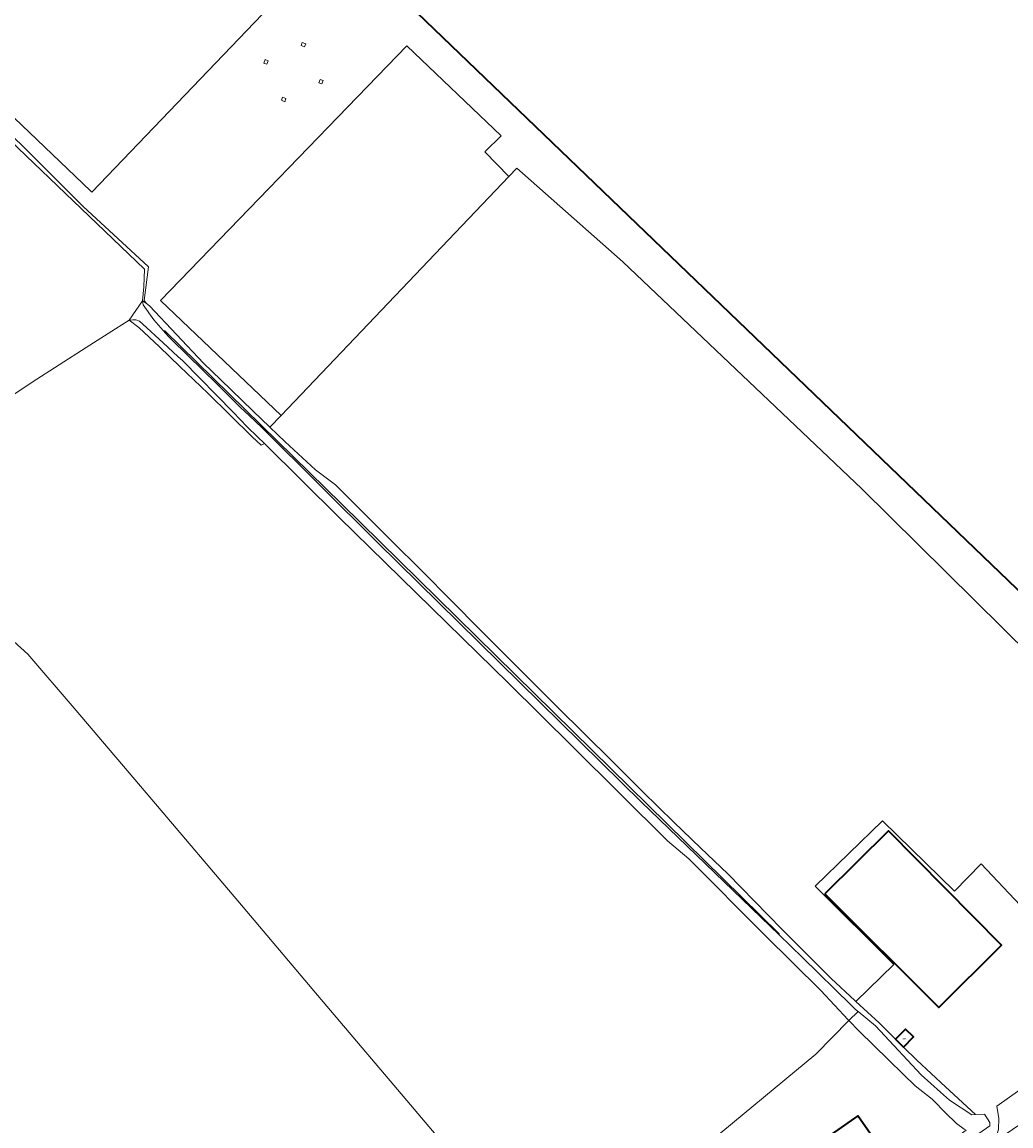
# Model space of a CAD drawing. Header units: metres. Extents: x 73718 to 76933, y 443658 to 446696.
# Tile 107 of 153: x 76032 to 76253, y 444690 to 444937. Entities that reach past the tile are written whole.
import ezdxf
from ezdxf.enums import TextEntityAlignment as Align

# ---------------------------------------------------------------- set-up
doc = ezdxf.new("R2010")
doc.units = ezdxf.units.M
for name, color, linetype, lineweight in [('B-WE-GR-BOUWLAND-GV', 80, 'Continuous', 13), ('B-WE-GR-GRAS-GV', 60, 'Continuous', 13), ('B-WE-KL-ET_HS_LANDELIJK HOOGSPANNINGSNET-GV', 10, 'Continuous', 18), ('B-WE-KW-KUNSTWERK_STUW-G', 170, 'Continuous', 18), ('B-WE-OG-BEBOUWING-GV', 7, 'Continuous', 35), ('B-WE-OG-BEBOUWING-T18', 10, 'Continuous', 18), ('B-WE-OG-BEBOUWING_BASSIN-GV', 7, 'Continuous', 18), ('B-WE-OG-TERREIN_ERF-GV', 7, 'Continuous', 18), ('B-WE-OG-TERREIN_OEVER-GV', 7, 'Continuous', 18), ('B-WE-OG-WATER_SLOOT-GV', 120, 'Continuous', 18), ('B-WE-VH-GESLOTENVERHARDING_ASFALT-GV', 10, 'Continuous', 18)]:
    doc.layers.add(name, color=color, linetype=linetype, lineweight=lineweight)
doc.styles.add('NLCS-ISO-M200-T18', font='NLCS-ISO.ttf', dxfattribs={"height": 0.36})

msp = doc.modelspace()

# ---------------------------------------------------------------- linework, layer by layer
at = {"layer": 'B-WE-GR-BOUWLAND-GV', "flags": 128}
for points in [[(76183.611, 444685.188), (76209.17, 444706.408), (76216.592, 444713.88), (76216.409, 444714.066), (76210.323, 444720.663), (76197.691, 444733.118), (76180.74, 444750.12), (76175.956, 444754.151), (76154.755, 444775.134), (76140.356, 444789.435), (76102.514, 444826.498), (76085.772, 444843.026), (76085.031, 444842.684), (76083.051, 444844.544), (76078.083, 444849.411), (76073.065, 444854.327), (76066.84, 444860.31), (76062.255, 444864.654), (76057.623, 444869.042), (76055.515, 444870.68), (76050.773, 444867.696), (76045.882, 444864.517), (76033.781, 444856.802), (76019.175, 444847.021)], [(76029.701, 444798.767), (76032.833, 444795.933), (76043.214, 444783.801), (76061.837, 444761.893), (76079.831, 444740.678), (76097.675, 444719.564), (76117.655, 444695.994), (76138.187, 444671.758)]]:
    msp.add_lwpolyline(points, dxfattribs=at)
at = {"layer": 'B-WE-GR-GRAS-GV', "flags": 128}
for points in [[(76257.326, 444795.5), (76219.464, 444832.913), (76166.005, 444883.726), (76142.268, 444904.67), (76140.473, 444902.787), (76089.49, 444849.313), (76086.955, 444846.735), (76090.408, 444843.412), (76097.199, 444837.146), (76101.646, 444833.791), (76107.306, 444828.091), (76114.144, 444821.313), (76121.05, 444814.467), (76127.566, 444807.911), (76134.148, 444801.288), (76137.139, 444798.283), (76144.194, 444791.196), (76151.248, 444784.108), (76157.362, 444778.094), (76163.538, 444772.02), (76170.416, 444765.202), (76177.363, 444758.316), (76183.376, 444752.565), (76189.45, 444746.755), (76195.464, 444740.601), (76201.538, 444734.384), (76207.028, 444728.874), (76212.574, 444723.308), (76217.924, 444718.361), (76218.095, 444718.202), (76226.64, 444726.46), (76209.03, 444743.97), (76224.06, 444758.61), (76240.23, 444742.83), (76246.148, 444748.943), (76256.202, 444738.36)], [(76138.187, 444671.758), (76117.655, 444695.994), (76097.675, 444719.564), (76079.831, 444740.678), (76061.837, 444761.893), (76043.214, 444783.801), (76032.833, 444795.933), (76029.701, 444798.767)]]:
    msp.add_lwpolyline(points, dxfattribs=at)
at = {"layer": 'B-WE-KL-ET_HS_LANDELIJK HOOGSPANNINGSNET-GV', "flags": 128}
for points in [[(76095.009, 444932.526), (76094.243, 444932.829), (76093.97, 444932.141), (76094.736, 444931.838)], [(76085.933, 444928.956), (76085.63, 444928.19), (76086.317, 444927.918), (76086.621, 444928.684)], [(76098.226, 444924.548), (76097.923, 444923.782), (76098.611, 444923.51), (76098.914, 444924.276)], [(76090.587, 444920.236), (76089.821, 444920.539), (76089.549, 444919.851), (76090.315, 444919.548)]]:
    msp.add_lwpolyline(points, close=True, dxfattribs=at)
at = {"layer": 'B-WE-KW-KUNSTWERK_STUW-G', "flags": 128}
msp.add_lwpolyline([(76216.592, 444713.88), (76218.655, 444715.91)], dxfattribs=at)
at = {"layer": 'B-WE-OG-BEBOUWING-GV', "flags": 128}
for points in [[(76335.905, 444774.691), (76321.995, 444788.039), (76335.646, 444802.265), (76349.556, 444788.917), (76370.156, 444810.385), (76363.236, 444817.026), (76394.453, 444849.625), (76397.771, 444853.086), (76390.686, 444859.877), (76387.374, 444856.434), (76152.331, 445082.506), (76065.097, 444992.21), (76314.614, 444752.503)], [(76211.221, 444742.264), (76236.687, 444716.82), (76250.767, 444730.756), (76225.443, 444756.341)], [(76228.826, 444707.968), (76231.022, 444710.243), (76229.222, 444711.98), (76227.041, 444709.72)], [(76223.609, 444685.431), (76218.612, 444692.594), (76209.631, 444686.328), (76214.404, 444679.486), (76219.557, 444683.08), (76219.78, 444682.76)]]:
    msp.add_lwpolyline(points, close=True, dxfattribs=at)
at = {"layer": 'B-WE-OG-BEBOUWING_BASSIN-GV', "flags": 128}
for points in [[(76047.146, 444899.293), (76097.4, 444951.783), (76054.357, 444993.118), (76004.078, 444940.419), (76046.805, 444899.619)], [(76062.527, 444875.02), (76089.49, 444849.313), (76140.473, 444902.787), (76135.099, 444908.314), (76138.779, 444911.892), (76117.615, 444932.047)]]:
    msp.add_lwpolyline(points, close=True, dxfattribs=at)
at = {"layer": 'B-WE-OG-TERREIN_ERF-GV', "flags": 128}
for points in [[(76314.614, 444752.503), (76065.097, 444992.21), (76152.331, 445082.506), (76387.374, 444856.434)], [(76016.204, 444924.973), (76045.199, 444896.095), (76059.804, 444882.601), (76058.852, 444875.061), (76059.33, 444874.375), (76060.048, 444873.852), (76066.062, 444867.457), (76072.136, 444860.997), (76075.998, 444857.281), (76083.203, 444850.346), (76086.955, 444846.735), (76089.49, 444849.313), (76062.527, 444875.02), (76117.615, 444932.047), (76138.779, 444911.892), (76135.099, 444908.314), (76140.473, 444902.787), (76142.268, 444904.67), (76166.005, 444883.726), (76219.464, 444832.913), (76257.326, 444795.5)], [(76256.202, 444738.36), (76246.148, 444748.943), (76240.23, 444742.83), (76224.06, 444758.61), (76209.03, 444743.97), (76226.64, 444726.46), (76218.095, 444718.202), (76223.327, 444713.363), (76227.041, 444709.72), (76229.222, 444711.98), (76231.022, 444710.243), (76228.826, 444707.968), (76231.816, 444705.035), (76238.191, 444699.103), (76244.898, 444692.862), (76246.938, 444692.927), (76248.137, 444691.077), (76248.087, 444690.358), (76236.806, 444682.45)], [(76242.37, 444689.57), (76240.69, 444690.83), (76238.15, 444693.33), (76235.53, 444695.99), (76235.231, 444696.293), (76231.378, 444699.298), (76228.695, 444701.91), (76218.874, 444711.56), (76216.592, 444713.88), (76209.17, 444706.408), (76183.611, 444685.188)], [(76250.048, 444689.63), (76250.105, 444692.001), (76249.685, 444694.742), (76254.864, 444698.404)]]:
    msp.add_lwpolyline(points, dxfattribs=at)
for points in [[(76047.146, 444899.293), (76046.805, 444899.619), (76004.078, 444940.419), (76054.357, 444993.118), (76097.4, 444951.783)], [(76095.009, 444932.526), (76094.736, 444931.838), (76093.97, 444932.141), (76094.243, 444932.829)], [(76085.933, 444928.956), (76086.621, 444928.684), (76086.317, 444927.918), (76085.63, 444928.19)], [(76098.226, 444924.548), (76098.914, 444924.276), (76098.611, 444923.51), (76097.923, 444923.782)], [(76090.587, 444920.236), (76090.315, 444919.548), (76089.549, 444919.851), (76089.821, 444920.539)], [(76225.443, 444756.341), (76250.767, 444730.756), (76236.687, 444716.82), (76211.221, 444742.264)], [(76223.609, 444685.431), (76219.78, 444682.76), (76219.557, 444683.08), (76214.404, 444679.486), (76209.631, 444686.328), (76218.612, 444692.594)]]:
    msp.add_lwpolyline(points, close=True, dxfattribs=at)
at = {"layer": 'B-WE-OG-TERREIN_OEVER-GV', "flags": 128}
for points in [[(76059.33, 444874.375), (76058.852, 444875.061), (76059.804, 444882.601), (76045.199, 444896.095), (76016.204, 444924.973), (76006.725, 444933.997), (76005.722, 444932.939), (76058.932, 444882.033), (76058.757, 444878.086), (76058.499, 444874.98)], [(76228.826, 444707.968), (76227.041, 444709.72), (76223.327, 444713.363), (76218.095, 444718.202), (76217.924, 444718.361), (76212.574, 444723.308), (76207.028, 444728.874), (76201.538, 444734.384), (76195.464, 444740.601), (76189.45, 444746.755), (76183.376, 444752.565), (76177.363, 444758.316), (76170.416, 444765.202), (76163.538, 444772.02), (76157.362, 444778.094), (76151.248, 444784.108), (76144.194, 444791.196), (76137.139, 444798.283), (76134.148, 444801.288), (76127.566, 444807.911), (76121.05, 444814.467), (76114.144, 444821.313), (76107.306, 444828.091), (76101.646, 444833.791), (76097.199, 444837.146), (76090.408, 444843.412), (76086.955, 444846.735), (76083.203, 444850.346), (76075.998, 444857.281), (76072.136, 444860.997), (76066.062, 444867.457), (76060.048, 444873.852), (76059.33, 444874.375), (76058.499, 444874.98), (76058.649, 444874.112), (76061.042, 444870.744), (76063.127, 444868.335), (76063.449, 444868.247), (76103.035, 444829.547), (76159.098, 444774.385), (76200.945, 444733.315), (76200.936, 444733.087), (76206.163, 444727.987), (76217, 444717.414), (76217.893, 444716.542), (76218.497, 444716.041), (76218.655, 444715.91), (76222.529, 444712.701), (76226.604, 444708.337), (76232.721, 444701.786), (76237.093, 444697.874), (76239.08, 444696.097), (76244.113, 444692.837), (76244.898, 444692.862), (76238.191, 444699.103), (76231.816, 444705.035)], [(76085.772, 444843.026), (76084.22, 444844.558), (76081.908, 444846.788), (76078.735, 444850.046), (76067.512, 444861.568), (76066.39, 444862.538), (76063.087, 444865.563), (76058.53, 444869.738), (76057.774, 444870.431), (76057.014, 444870.716), (76056.329, 444870.749), (76055.515, 444870.68), (76057.623, 444869.042), (76062.255, 444864.654), (76066.84, 444860.31), (76073.065, 444854.327), (76078.083, 444849.411), (76083.051, 444844.544), (76085.031, 444842.684)]]:
    msp.add_lwpolyline(points, close=True, dxfattribs=at)
at = {"layer": 'B-WE-OG-WATER_SLOOT-GV', "flags": 128}
msp.add_lwpolyline([(76019.175, 444847.021), (76033.781, 444856.802), (76045.882, 444864.517), (76050.773, 444867.696), (76055.515, 444870.68), (76058.499, 444874.98), (76058.757, 444878.086), (76058.932, 444882.033), (76005.722, 444932.939)], dxfattribs=at)
for points in [[(76200.936, 444733.087), (76170.116, 444762.817), (76111.148, 444820.838), (76085.242, 444846.584), (76082.282, 444849.367), (76080.398, 444851.138), (76075.103, 444856.376), (76072.059, 444859.388), (76064.96, 444866.331), (76064.318, 444866.959), (76063.127, 444868.335), (76061.042, 444870.744), (76058.649, 444874.112), (76058.499, 444874.98), (76055.515, 444870.68), (76056.329, 444870.749), (76057.014, 444870.716), (76057.774, 444870.431), (76058.53, 444869.738), (76063.087, 444865.563), (76066.39, 444862.538), (76067.512, 444861.568), (76078.735, 444850.046), (76081.908, 444846.788), (76084.22, 444844.558), (76085.772, 444843.026), (76102.514, 444826.498), (76140.356, 444789.435), (76154.755, 444775.134), (76175.956, 444754.151), (76180.74, 444750.12), (76197.691, 444733.118), (76210.323, 444720.663), (76216.409, 444714.066), (76216.592, 444713.88), (76218.655, 444715.91), (76218.497, 444716.041), (76217.893, 444716.542), (76217, 444717.414), (76206.163, 444727.987)], [(76200.936, 444733.087), (76200.945, 444733.315), (76159.098, 444774.385), (76103.035, 444829.547), (76063.449, 444868.247), (76063.127, 444868.335), (76064.318, 444866.959), (76064.96, 444866.331), (76072.059, 444859.388), (76075.103, 444856.376), (76080.398, 444851.138), (76082.282, 444849.367), (76085.242, 444846.584), (76111.148, 444820.838), (76170.116, 444762.817)], [(76218.655, 444715.91), (76216.592, 444713.88), (76218.874, 444711.56), (76228.695, 444701.91), (76231.378, 444699.298), (76235.231, 444696.293), (76235.53, 444695.99), (76238.15, 444693.33), (76240.69, 444690.83), (76242.37, 444689.57), (76242.82, 444689.405), (76235.547, 444684.064), (76236.806, 444682.45), (76248.087, 444690.358), (76248.137, 444691.077), (76246.938, 444692.927), (76244.898, 444692.862), (76244.113, 444692.837), (76239.08, 444696.097), (76237.093, 444697.874), (76232.721, 444701.786), (76226.604, 444708.337), (76222.529, 444712.701)]]:
    msp.add_lwpolyline(points, close=True, dxfattribs=at)
at = {"layer": 'B-WE-VH-GESLOTENVERHARDING_ASFALT-GV', "flags": 128}
msp.add_lwpolyline([(76247.913, 444685.975), (76263.584, 444696.54), (76261.858, 444696.277), (76259.675, 444696.186), (76258.872, 444696.301), (76257.436, 444696.506), (76256.324, 444697.043), (76254.864, 444698.404), (76249.685, 444694.742), (76250.105, 444692.001), (76250.048, 444689.63), (76249.545, 444687.639)], close=True, dxfattribs=at)

# ---------------------------------------------------------------- texts
at = {"layer": 'B-WE-OG-BEBOUWING-T18', "style": 'NLCS-ISO-M200-T18'}
msp.add_text('28A', height=0.36, dxfattribs=at).set_placement((76228.99, 444709.782), align=Align.MIDDLE)

doc.saveas('drawing.dxf')
